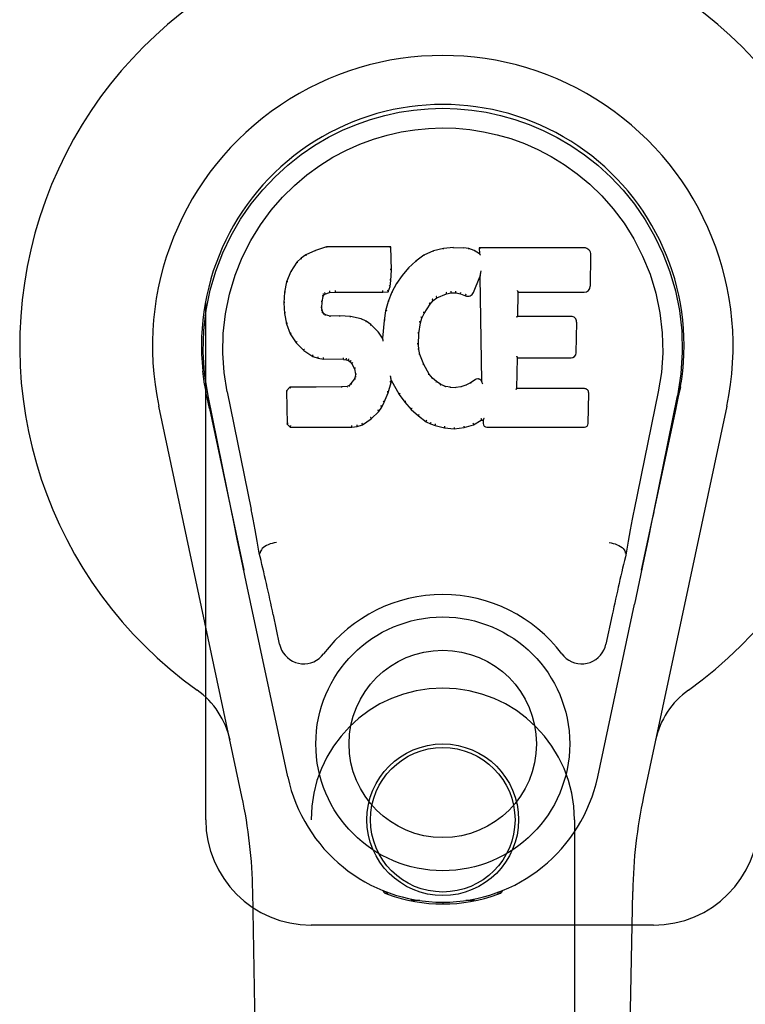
# Model space of a CAD drawing. Header units: inches. Extents: x 0 to 224, y 0 to 145.
# Tile 7 of 89: x 72.14 to 73.86, y 51.39 to 53.72. Entities that reach past the tile are written whole.
import ezdxf

# ---------------------------------------------------------------- set-up
doc = ezdxf.new("R2010")
doc.units = ezdxf.units.IN
doc.header["$LTSCALE"] = 12.302632
doc.header["$MEASUREMENT"] = 0
doc.linetypes.add('HIDDEN', pattern=[0.2, 0.1, -0.1])
doc.layers.add('DOOR_3_ASSEMBLY', color=7, linetype='CONTINUOUS')

msp = doc.modelspace()

# ---------------------------------------------------------------- linework, layer by layer
at = {"layer": 'DOOR_3_ASSEMBLY', "color": 8, "linetype": 'HIDDEN'}
for p, q in [((72.5814, 51.8255), (72.5814, 54.0755)), ((72.8314, 49.968), (72.8314, 51.8255)), ((73.4564, 51.8255), (73.4564, 49.968)), ((73.6439, 51.5755), (72.8314, 51.5755))]:
    msp.add_line(p, q, dxfattribs=at)
at = {"layer": 'DOOR_3_ASSEMBLY', "color": 7, "linetype": 'Continuous'}
for p, q in [((72.8189, 53.1661), (72.8078, 53.1584)), ((72.842, 53.1768), (72.8189, 53.1661)), ((72.8192, 53.1656), (72.8189, 53.1661)), ((72.8678, 53.185), (72.842, 53.1768)), ((72.8423, 53.1762), (72.842, 53.1768)), ((72.8679, 53.1843), (72.8678, 53.185)), ((73.0207, 53.185), (72.8678, 53.185)), ((73.0201, 53.1844), (73.0207, 53.185)), ((73.0219, 53.1302), (73.0207, 53.185)), ((73.0993, 53.1658), (73.0797, 53.1515)), ((73.1218, 53.1758), (73.0993, 53.1658)), ((73.0996, 53.1653), (73.0993, 53.1658)), ((73.1454, 53.1812), (73.1218, 53.1758)), ((73.122, 53.1751), (73.1218, 53.1758)), ((73.169, 53.1835), (73.1454, 53.1812)), ((73.1455, 53.1805), (73.1454, 53.1812)), ((73.169, 53.1828), (73.169, 53.1835)), ((73.169, 53.1835), (73.193, 53.1831)), ((73.1691, 53.1823), (73.169, 53.1828)), ((73.1929, 53.1824), (73.193, 53.1831)), ((73.2058, 53.1811), (73.193, 53.1831)), ((73.2057, 53.1804), (73.2058, 53.1811)), ((73.2187, 53.1768), (73.2058, 53.1811)), ((73.2184, 53.1763), (73.2187, 53.1768)), ((73.2308, 53.1689), (73.2187, 53.1768)), ((73.2305, 53.1829), (73.2308, 53.1689)), ((73.2312, 53.1823), (73.2305, 53.1829)), ((73.4793, 53.1829), (73.2305, 53.1829)), ((73.2308, 53.1689), (73.2314, 53.1677)), ((73.4941, 53.0921), (73.4954, 53.1665)), ((72.7979, 53.1489), (72.7831, 53.1271)), ((72.8078, 53.1584), (72.7979, 53.1489)), ((72.7983, 53.1485), (72.7979, 53.1489)), ((72.8082, 53.1579), (72.8078, 53.1584)), ((73.0797, 53.1515), (73.0626, 53.1351)), ((73.0801, 53.151), (73.0797, 53.1515)), ((72.7831, 53.1271), (72.7734, 53.1024)), ((72.7837, 53.1268), (72.7831, 53.1271)), ((73.0205, 53.1057), (73.0219, 53.1302)), ((73.0213, 53.1302), (73.0219, 53.1302)), ((73.0626, 53.1351), (73.0474, 53.1174)), ((73.063, 53.1347), (73.0626, 53.1351)), ((73.2325, 53.1187), (73.2324, 53.1182)), ((73.2326, 53.1194), (73.2325, 53.1187)), ((73.2327, 53.1201), (73.2326, 53.1194)), ((73.2329, 53.1212), (73.2327, 53.1201)), ((73.2331, 53.1223), (73.2329, 53.1212)), ((73.2333, 53.1235), (73.2331, 53.1223)), ((73.2335, 53.1249), (73.2333, 53.1235)), ((73.2339, 53.1268), (73.2335, 53.1249)), ((73.2341, 53.128), (73.2339, 53.1268)), ((72.7734, 53.1024), (72.7684, 53.0774)), ((72.774, 53.1022), (72.7734, 53.1024)), ((73.0189, 53.0915), (73.0205, 53.1057)), ((73.0199, 53.1058), (73.0205, 53.1057)), ((73.0341, 53.0981), (73.023, 53.0774)), ((73.0474, 53.1174), (73.0341, 53.0981)), ((73.0346, 53.0978), (73.0341, 53.0981)), ((73.0479, 53.117), (73.0474, 53.1174)), ((73.2169, 53.0771), (73.2318, 53.1139)), ((73.2323, 53.1168), (73.2318, 53.1139)), ((73.2318, 53.1139), (73.2361, 52.8668)), ((72.7684, 53.0774), (72.767, 53.0524)), ((72.769, 53.0773), (72.7684, 53.0774)), ((72.8616, 53.071), (72.8642, 53.0732)), ((72.8639, 53.0737), (72.8642, 53.0732)), ((72.8642, 53.0732), (72.8755, 53.0766)), ((72.8754, 53.0772), (72.8755, 53.0766)), ((72.8755, 53.0766), (72.8889, 53.0777)), ((72.8888, 53.0816), (72.8888, 53.0802)), ((72.8888, 53.0782), (72.8889, 53.0777)), ((72.8889, 53.0777), (73.0018, 53.0777)), ((73.0018, 53.0802), (73.0017, 53.0816)), ((73.0018, 53.0777), (73.0145, 53.0788)), ((73.0018, 53.0782), (73.0018, 53.0777)), ((73.014, 53.0793), (73.0145, 53.0788)), ((73.023, 53.0774), (73.0144, 53.0555)), ((73.0145, 53.0788), (73.0189, 53.0915)), ((73.0184, 53.0916), (73.0189, 53.0915)), ((73.0236, 53.0771), (73.023, 53.0774)), ((73.1297, 53.0639), (73.153, 53.0736)), ((73.1529, 53.0742), (73.153, 53.0736)), ((73.153, 53.0736), (73.1638, 53.0764)), ((73.1637, 53.0769), (73.1638, 53.0764)), ((73.1638, 53.0764), (73.1747, 53.0762)), ((73.1748, 53.0767), (73.1747, 53.0762)), ((73.1747, 53.0762), (73.1861, 53.0735)), ((73.1863, 53.0741), (73.1861, 53.0735)), ((73.1861, 53.0735), (73.1977, 53.069)), ((73.3217, 53.0203), (73.3227, 53.0776)), ((73.3221, 53.0781), (73.3227, 53.0776)), ((73.3227, 53.0776), (73.4793, 53.0776)), ((72.767, 53.0524), (72.7682, 53.0274)), ((72.7676, 53.0524), (72.767, 53.0524)), ((72.8571, 53.0407), (72.858, 53.0547)), ((72.8574, 53.0547), (72.858, 53.0547)), ((72.858, 53.0547), (72.86, 53.0677)), ((72.8594, 53.0679), (72.86, 53.0677)), ((72.86, 53.0677), (72.8616, 53.071)), ((72.8611, 53.0714), (72.8616, 53.071)), ((73.0144, 53.0555), (73.0084, 53.0331)), ((73.015, 53.0553), (73.0144, 53.0555)), ((73.0998, 53.0271), (73.1138, 53.0492)), ((73.1133, 53.0496), (73.1138, 53.0492)), ((73.1138, 53.0492), (73.1209, 53.0579)), ((73.1205, 53.0584), (73.1209, 53.0579)), ((73.1209, 53.0579), (73.1297, 53.0639)), ((73.1294, 53.0644), (73.1297, 53.0639)), ((73.198, 53.0695), (73.1977, 53.069)), ((72.7688, 53.0275), (72.7682, 53.0274)), ((72.7682, 53.0274), (72.7728, 53.0025)), ((72.8565, 53.0407), (72.8571, 53.0407)), ((72.857, 53.0347), (72.8575, 53.0348)), ((72.8575, 53.0348), (72.8571, 53.0407)), ((72.859, 53.0302), (72.8575, 53.0348)), ((72.8584, 53.0299), (72.859, 53.0302)), ((72.8617, 53.0265), (72.859, 53.0302)), ((72.8612, 53.026), (72.8617, 53.0265)), ((72.8653, 53.0237), (72.8617, 53.0265)), ((73.0084, 53.0331), (73.0046, 53.0103)), ((73.009, 53.0329), (73.0084, 53.0331)), ((73.0943, 53.0164), (73.0998, 53.0271)), ((73.0993, 53.0274), (73.0998, 53.0271)), ((72.7734, 53.0027), (72.7728, 53.0025)), ((72.7728, 53.0025), (72.7821, 52.9788)), ((72.8651, 53.0232), (72.8653, 53.0237)), ((72.8768, 53.0205), (72.8653, 53.0237)), ((72.8999, 53.0213), (72.8768, 53.0205)), ((72.8768, 53.0198), (72.8768, 53.0205)), ((72.8998, 53.02), (72.8999, 53.0206)), ((72.8999, 53.0206), (72.8999, 53.0213)), ((72.9249, 53.0199), (72.8999, 53.0213)), ((72.9248, 53.0193), (72.9249, 53.0199)), ((72.95, 53.0144), (72.9249, 53.0199)), ((72.9498, 53.0138), (72.95, 53.0144)), ((72.9625, 53.0087), (72.95, 53.0144)), ((72.9622, 53.0082), (72.9625, 53.0087)), ((72.9736, 53.0009), (72.9625, 53.0087)), ((73.0046, 53.0103), (73.0009, 52.9682)), ((73.0051, 53.0102), (73.0046, 53.0103)), ((73.0873, 52.9797), (73.0908, 53.0053)), ((73.0902, 53.0054), (73.0908, 53.0053)), ((73.0908, 53.0053), (73.0943, 53.0164)), ((73.0938, 53.0166), (73.0943, 53.0164)), ((73.3211, 53.0197), (73.3217, 53.0203)), ((73.4483, 53.0203), (73.3217, 53.0203)), ((73.4604, 52.9336), (73.4617, 53.0068)), ((72.7826, 52.9791), (72.7821, 52.9788)), ((72.7821, 52.9788), (72.7961, 52.9575)), ((72.9732, 53.0004), (72.9736, 53.0009)), ((72.9917, 52.9826), (72.9736, 53.0009)), ((72.9913, 52.9822), (72.9917, 52.9826)), ((73.0009, 52.9682), (72.9917, 52.9826)), ((73.0861, 52.9537), (73.0873, 52.9797)), ((73.0867, 52.9798), (73.0873, 52.9797)), ((72.7966, 52.9578), (72.7961, 52.9575)), ((72.7961, 52.9575), (72.8139, 52.9392)), ((73.0014, 52.9663), (73.0009, 52.9682)), ((72.8142, 52.9396), (72.8139, 52.9392)), ((72.8139, 52.9392), (72.8353, 52.9253)), ((73.0855, 52.9536), (73.0861, 52.9537)), ((73.0871, 52.9415), (73.0861, 52.9537)), ((73.0865, 52.9414), (73.0871, 52.9415)), ((73.0897, 52.9297), (73.0871, 52.9415)), ((72.8355, 52.9258), (72.8353, 52.9253)), ((72.8353, 52.9253), (72.8479, 52.9207)), ((72.848, 52.9212), (72.8479, 52.9207)), ((72.8479, 52.9207), (72.8608, 52.9185)), ((72.8609, 52.919), (72.8608, 52.9185)), ((72.9086, 52.918), (72.8608, 52.9185)), ((72.9086, 52.9186), (72.9086, 52.918)), ((72.9086, 52.918), (72.915, 52.9174)), ((72.9151, 52.918), (72.915, 52.9174)), ((72.915, 52.9174), (72.9201, 52.9157)), ((72.9203, 52.9162), (72.9201, 52.9157)), ((72.9201, 52.9157), (72.9245, 52.9124)), ((72.9249, 52.9128), (72.9245, 52.9124)), ((72.9245, 52.9124), (72.9285, 52.9078)), ((72.9289, 52.9081), (72.9285, 52.9078)), ((73.0892, 52.9295), (73.0897, 52.9297)), ((73.0991, 52.9057), (73.0897, 52.9297)), ((73.3199, 52.8488), (73.3212, 52.9218)), ((73.3207, 52.9224), (73.3212, 52.9218)), ((73.3212, 52.9218), (73.4483, 52.9218)), ((72.9285, 52.9078), (72.9343, 52.896)), ((72.9349, 52.8962), (72.9343, 52.896)), ((72.9343, 52.896), (72.9367, 52.8828)), ((73.0986, 52.9054), (73.0991, 52.9057)), ((73.1116, 52.8833), (73.0991, 52.9057)), ((72.9344, 52.8717), (72.9261, 52.8607)), ((72.9362, 52.8769), (72.9344, 52.8717)), ((72.9349, 52.8714), (72.9344, 52.8717)), ((72.9367, 52.8828), (72.9362, 52.8769)), ((72.9368, 52.8768), (72.9362, 52.8769)), ((72.9373, 52.8828), (72.9367, 52.8828)), ((73.0142, 52.8391), (73.0211, 52.8631)), ((73.02, 52.8779), (73.0198, 52.8789)), ((73.0202, 52.8772), (73.02, 52.8779)), ((73.0203, 52.8765), (73.0202, 52.8772)), ((73.0204, 52.8758), (73.0203, 52.8765)), ((73.0206, 52.8752), (73.0204, 52.8758)), ((73.0205, 52.8632), (73.0211, 52.8631)), ((73.0207, 52.8746), (73.0206, 52.8752)), ((73.0208, 52.8739), (73.0207, 52.8746)), ((73.0211, 52.8631), (73.0216, 52.869)), ((73.0216, 52.869), (73.0212, 52.871)), ((73.0216, 52.869), (73.0408, 52.8351)), ((73.1111, 52.8829), (73.1116, 52.8833)), ((73.1195, 52.874), (73.1116, 52.8833)), ((73.119, 52.8735), (73.1195, 52.874)), ((73.1288, 52.8656), (73.1195, 52.874)), ((73.1284, 52.8651), (73.1288, 52.8656)), ((73.139, 52.8587), (73.1288, 52.8656)), ((73.21, 52.8625), (73.1987, 52.8573)), ((73.2205, 52.8697), (73.21, 52.8625)), ((73.2104, 52.8619), (73.21, 52.8625)), ((73.2208, 52.8691), (73.2205, 52.8697)), ((73.2361, 52.8668), (73.2361, 52.8667)), ((73.2367, 52.8646), (73.2361, 52.8667)), ((73.2388, 52.8592), (73.2381, 52.8613)), ((72.5821, 52.8404), (72.5798, 52.8527)), ((72.5799, 52.8526), (72.5813, 52.8455)), ((72.5827, 52.8374), (72.5821, 52.8404)), ((72.6324, 52.8411), (72.6894, 52.5622)), ((72.7811, 52.8519), (72.7731, 52.8438)), ((72.7731, 52.8438), (72.7745, 52.7645)), ((72.7737, 52.8435), (72.7731, 52.8438)), ((72.8428, 52.8525), (72.7811, 52.8519)), ((72.7813, 52.8512), (72.7811, 52.8519)), ((72.9035, 52.8528), (72.8428, 52.8525)), ((72.8428, 52.8518), (72.8428, 52.8525)), ((72.8428, 52.8518), (72.8428, 52.8512)), ((72.9171, 52.8538), (72.9035, 52.8528)), ((72.9035, 52.8521), (72.9035, 52.8528)), ((72.9035, 52.8521), (72.9036, 52.8515)), ((72.9216, 52.8563), (72.9171, 52.8538)), ((72.9173, 52.8532), (72.9171, 52.8538)), ((72.9261, 52.8607), (72.9216, 52.8563)), ((72.922, 52.8557), (72.9216, 52.8563)), ((72.9266, 52.8603), (72.9261, 52.8607)), ((73.005, 52.8164), (73.0142, 52.8391)), ((73.0137, 52.8393), (73.0142, 52.8391)), ((73.1387, 52.8581), (73.139, 52.8587)), ((73.1501, 52.8542), (73.139, 52.8587)), ((73.15, 52.8536), (73.1501, 52.8542)), ((73.1623, 52.8521), (73.1501, 52.8542)), ((73.1623, 52.8514), (73.1623, 52.8521)), ((73.1623, 52.8521), (73.1747, 52.8516)), ((73.1868, 52.8534), (73.1747, 52.8516)), ((73.1748, 52.8509), (73.1747, 52.8516)), ((73.1749, 52.8504), (73.1748, 52.8509)), ((73.1987, 52.8573), (73.1868, 52.8534)), ((73.1869, 52.8528), (73.1868, 52.8534)), ((73.199, 52.8567), (73.1987, 52.8573)), ((73.3193, 52.8481), (73.3199, 52.8488)), ((73.4799, 52.8488), (73.3199, 52.8488)), ((73.489, 52.7661), (73.4903, 52.8382)), ((73.6554, 52.8411), (73.5984, 52.5622)), ((73.7049, 52.8366), (73.7054, 52.8393)), ((73.7054, 52.8393), (73.7079, 52.8527)), ((73.7079, 52.8527), (73.7065, 52.8455)), ((72.5833, 52.8343), (72.5827, 52.8374)), ((72.5839, 52.8312), (72.5833, 52.8343)), ((72.587, 52.8163), (72.5839, 52.8312)), ((72.6434, 52.555), (72.5869, 52.8319)), ((72.59, 52.802), (72.587, 52.8163)), ((72.9992, 52.8051), (73.005, 52.8164)), ((73.0045, 52.8166), (73.005, 52.8164)), ((73.0412, 52.8354), (73.0408, 52.8351)), ((73.0408, 52.8351), (73.054, 52.8163)), ((73.0544, 52.8166), (73.054, 52.8163)), ((73.054, 52.8163), (73.0693, 52.7994)), ((73.6444, 52.555), (73.7009, 52.8319)), ((73.7028, 52.8262), (73.7044, 52.8339)), ((73.7044, 52.8339), (73.7049, 52.8366)), ((72.6674, 51.8809), (72.47, 52.8069)), ((72.59, 52.8019), (72.6719, 52.4177)), ((72.974, 52.7773), (72.9919, 52.7946)), ((72.9914, 52.7949), (72.9919, 52.7946)), ((72.9919, 52.7946), (72.9992, 52.8051)), ((72.9987, 52.8054), (72.9992, 52.8051)), ((73.0697, 52.7998), (73.0693, 52.7994)), ((73.0693, 52.7994), (73.0863, 52.7842)), ((73.6159, 52.4177), (73.6977, 52.8019)), ((73.8177, 52.8069), (73.6204, 51.8809)), ((72.9532, 52.7631), (72.974, 52.7773)), ((72.9737, 52.7777), (72.974, 52.7773)), ((73.0867, 52.7847), (73.0863, 52.7842)), ((73.0863, 52.7842), (73.1046, 52.7703)), ((73.1049, 52.7708), (73.1046, 52.7703)), ((73.1046, 52.7703), (73.1151, 52.7649)), ((73.2166, 52.763), (73.2352, 52.7742)), ((73.235, 52.7748), (73.2352, 52.7742)), ((73.2352, 52.7742), (73.2396, 52.7742)), ((73.2401, 52.7748), (73.2396, 52.7742)), ((73.2396, 52.7742), (73.2397, 52.7661)), ((72.7751, 52.7647), (72.7745, 52.7645)), ((72.7745, 52.7645), (72.7821, 52.7571)), ((72.7823, 52.7577), (72.7821, 52.7571)), ((72.7821, 52.7571), (72.9282, 52.7571)), ((72.9282, 52.7596), (72.9281, 52.761)), ((72.9282, 52.7571), (72.941, 52.7588)), ((72.9282, 52.7577), (72.9282, 52.7571)), ((72.9409, 52.7593), (72.941, 52.7588)), ((72.941, 52.7588), (72.9532, 52.7631)), ((72.9529, 52.7636), (72.9532, 52.7631)), ((73.1153, 52.7654), (73.1151, 52.7649)), ((73.1151, 52.7649), (73.1261, 52.7612)), ((73.1263, 52.7617), (73.1261, 52.7612)), ((73.1261, 52.7612), (73.1484, 52.7555)), ((73.1485, 52.7561), (73.1484, 52.7555)), ((73.1484, 52.7555), (73.1713, 52.753)), ((73.1713, 52.7569), (73.1713, 52.7535)), ((73.1713, 52.753), (73.1944, 52.7562)), ((73.1713, 52.7535), (73.1713, 52.753)), ((73.1943, 52.7567), (73.1944, 52.7562)), ((73.1944, 52.7562), (73.2166, 52.763)), ((73.2163, 52.7636), (73.2166, 52.763)), ((73.2488, 52.7571), (73.4799, 52.7571)), ((73.6404, 52.5354), (73.6313, 52.4918)), ((73.6444, 52.555), (73.6404, 52.5354)), ((72.6666, 52.4429), (72.6564, 52.4918)), ((73.6313, 52.4918), (73.6211, 52.4429)), ((72.6776, 52.3906), (72.6666, 52.4429)), ((72.7105, 52.4584), (72.7084, 52.458)), ((73.5773, 52.4584), (73.5793, 52.458)), ((73.6211, 52.4429), (73.6102, 52.3906)), ((72.6879, 52.342), (72.6776, 52.3906)), ((73.6102, 52.3906), (73.5988, 52.3369)), ((72.7762, 51.9273), (72.6879, 52.342)), ((73.5116, 51.9273), (73.5988, 52.3369)), ((72.7566, 52.2425), (72.7419, 52.3116)), ((73.5459, 52.3116), (73.5312, 52.2425)), ((72.7654, 47.5161), (72.6931, 51.6554)), ((73.0051, 51.652), (73.0024, 51.6577)), ((73.0087, 51.6552), (73.0086, 51.6506)), ((73.0123, 51.6521), (73.0126, 51.6491)), ((73.2752, 51.6491), (73.2755, 51.652)), ((73.2791, 51.6552), (73.2791, 51.6506)), ((73.2854, 51.6577), (73.2826, 51.652)), ((73.5224, 47.5161), (73.5946, 51.6554)), ((73.0892, 51.634), (73.0682, 51.6336)), ((73.1439, 51.6297), (73.1439, 51.6257)), ((73.2195, 51.6336), (73.1986, 51.634))]:
    msp.add_line(p, q, dxfattribs=at)
for points in [[(72.5869, 52.8319), (72.5787, 52.8845), (72.5755, 52.9363), (72.5769, 52.9865), (72.5825, 53.0353), (72.5921, 53.0825), (72.6054, 53.1278), (72.622, 53.171), (72.6417, 53.212), (72.6643, 53.2508), (72.6894, 53.2871), (72.7168, 53.3208), (72.746, 53.3517), (72.7766, 53.3795), (72.8082, 53.4044), (72.8404, 53.4263), (72.873, 53.4455), (72.9059, 53.4619), (72.9391, 53.476), (72.9728, 53.4878), (73.0067, 53.4973), (73.0405, 53.5046), (73.0746, 53.5099), (73.1092, 53.5131), (73.1439, 53.5141)], [(73.1439, 53.5141), (73.1781, 53.5131), (73.2125, 53.51), (73.2468, 53.5047), (73.2811, 53.4973), (73.3149, 53.4878), (73.3486, 53.476), (73.3822, 53.4618), (73.4154, 53.4451), (73.448, 53.4259), (73.4801, 53.404), (73.512, 53.3789), (73.5427, 53.3507), (73.5718, 53.3199), (73.599, 53.2862), (73.6241, 53.2498), (73.6467, 53.2108), (73.6664, 53.1695), (73.683, 53.126), (73.696, 53.081), (73.7054, 53.0342), (73.711, 52.9856), (73.7123, 52.9354), (73.709, 52.884), (73.7009, 52.8319)], [(72.6324, 52.8411), (72.6251, 52.8869), (72.622, 52.933), (72.623, 52.9797), (72.6281, 53.0264), (72.6376, 53.0727), (72.6511, 53.1177), (72.6681, 53.1604), (72.6884, 53.2006), (72.7114, 53.2378), (72.7366, 53.2721), (72.7635, 53.3031), (72.7919, 53.3311), (72.8215, 53.3561), (72.852, 53.3784), (72.8833, 53.3979), (72.9152, 53.4148), (72.9473, 53.4292), (72.9797, 53.4411), (73.0123, 53.4507), (73.045, 53.4581), (73.0776, 53.4634), (73.1102, 53.4665), (73.1427, 53.4676), (73.1753, 53.4666), (73.2078, 53.4637), (73.2402, 53.4586), (73.2727, 53.4514), (73.3051, 53.4421), (73.3375, 53.4304), (73.3695, 53.4163), (73.4011, 53.3998), (73.4322, 53.3807), (73.4628, 53.3588), (73.4926, 53.334), (73.5213, 53.3063), (73.5485, 53.2754), (73.5741, 53.2413), (73.5975, 53.204), (73.6182, 53.1633), (73.6358, 53.1202), (73.6495, 53.0752), (73.6592, 53.0289)], [(72.8193, 53.1656), (72.8194, 53.1656), (72.8195, 53.1656), (72.8196, 53.1656), (72.8198, 53.1655), (72.82, 53.1654), (72.8202, 53.1652)], [(72.8423, 53.1762), (72.8424, 53.1762), (72.8425, 53.1761), (72.8426, 53.1761), (72.8427, 53.176), (72.8428, 53.1759), (72.843, 53.1757)], [(72.8679, 53.1843), (72.8679, 53.1843), (72.868, 53.1843), (72.868, 53.1842), (72.8681, 53.1841), (72.8681, 53.1839), (72.8682, 53.1838)], [(73.0195, 53.1843), (73.0193, 53.1843), (73.0191, 53.1843), (73.0189, 53.1842), (73.0187, 53.1841), (73.0184, 53.1839), (73.0182, 53.1838)], [(73.1006, 53.1649), (73.1004, 53.1651), (73.1002, 53.1652), (73.1, 53.1653), (73.0999, 53.1653), (73.0998, 53.1653), (73.0996, 53.1652)], [(73.1226, 53.1747), (73.1225, 53.1748), (73.1224, 53.175), (73.1223, 53.1751), (73.1222, 53.1751), (73.1221, 53.1751), (73.122, 53.1751)], [(73.1458, 53.18), (73.1458, 53.1801), (73.1457, 53.1803), (73.1457, 53.1804), (73.1456, 53.1805), (73.1456, 53.1805), (73.1455, 53.1805)], [(73.1928, 53.1818), (73.1928, 53.182), (73.1928, 53.1821), (73.1929, 53.1823), (73.1929, 53.1823), (73.1929, 53.1824), (73.1929, 53.1824)], [(73.2052, 53.1799), (73.2053, 53.1801), (73.2054, 53.1802), (73.2055, 53.1803), (73.2055, 53.1804), (73.2056, 53.1804), (73.2057, 53.1804)], [(73.2176, 53.1759), (73.2177, 53.176), (73.2179, 53.1761), (73.218, 53.1762), (73.2182, 53.1763), (73.2183, 53.1763), (73.2184, 53.1763)], [(73.2332, 53.1817), (73.2329, 53.1819), (73.2326, 53.182), (73.2324, 53.1821), (73.2322, 53.1822), (73.232, 53.1822), (73.2318, 53.1823)], [(73.2334, 53.1654), (73.2331, 53.1659), (73.2329, 53.1663), (73.2326, 53.1667), (73.2323, 53.167), (73.2321, 53.1672), (73.2318, 53.1674)], [(72.7984, 53.1485), (72.7986, 53.1486), (72.7988, 53.1487), (72.799, 53.1488), (72.7993, 53.1487), (72.7996, 53.1487), (72.7998, 53.1486)], [(72.8082, 53.158), (72.8084, 53.158), (72.8085, 53.158), (72.8087, 53.158), (72.8089, 53.158), (72.8091, 53.1579), (72.8094, 53.1578)], [(73.0813, 53.1509), (73.081, 53.151), (73.0808, 53.1511), (73.0806, 53.1511), (73.0804, 53.1511), (73.0802, 53.1511), (73.0801, 53.151)], [(72.7837, 53.1269), (72.7839, 53.127), (72.7841, 53.1272), (72.7844, 53.1273), (72.7847, 53.1273), (72.7851, 53.1273), (72.7854, 53.1272)], [(73.0213, 53.1301), (73.0212, 53.1305), (73.021, 53.1309), (73.0207, 53.1312), (73.0203, 53.1314), (73.0198, 53.1315), (73.0193, 53.1316)], [(73.0644, 53.1347), (73.0642, 53.1348), (73.0639, 53.1349), (73.0637, 53.1349), (73.0634, 53.1349), (73.0632, 53.1348), (73.063, 53.1347)], [(72.7741, 53.1023), (72.7742, 53.1026), (72.7745, 53.1028), (72.7748, 53.1029), (72.7751, 53.103), (72.7755, 53.1031), (72.7759, 53.103)], [(73.0199, 53.1058), (73.0199, 53.1062), (73.0197, 53.1065), (73.0194, 53.1068), (73.019, 53.1071), (73.0185, 53.1072), (73.018, 53.1073)], [(73.0363, 53.0981), (73.0359, 53.0982), (73.0356, 53.0982), (73.0353, 53.0982), (73.035, 53.0981), (73.0348, 53.098), (73.0346, 53.0977)], [(73.0494, 53.1172), (73.0491, 53.1172), (73.0488, 53.1173), (73.0486, 53.1173), (73.0483, 53.1172), (73.0481, 53.1171), (73.0479, 53.117)], [(73.2324, 53.1182), (73.2324, 53.118), (73.2324, 53.1178), (73.2323, 53.1176)], [(73.2323, 53.1176), (73.2323, 53.1174), (73.2323, 53.1172), (73.2323, 53.117)], [(72.769, 53.0773), (72.7691, 53.0776), (72.7694, 53.0779), (72.7697, 53.0781), (72.7701, 53.0783), (72.7705, 53.0784), (72.771, 53.0784)], [(72.8595, 53.074), (72.8601, 53.0737), (72.8605, 53.0733), (72.8609, 53.0729), (72.8612, 53.0724), (72.8613, 53.072), (72.8612, 53.0715)], [(72.8629, 53.0768), (72.8632, 53.0765), (72.8635, 53.0761), (72.8638, 53.0756), (72.864, 53.0751), (72.8641, 53.0747), (72.8641, 53.0743), (72.8641, 53.074), (72.864, 53.0737)], [(72.875, 53.0805), (72.8752, 53.0801), (72.8753, 53.0796), (72.8754, 53.0791), (72.8755, 53.0785), (72.8755, 53.078), (72.8755, 53.0776), (72.8755, 53.0773), (72.8754, 53.0772)], [(72.8888, 53.0802), (72.8889, 53.0797), (72.8889, 53.0792), (72.8889, 53.0788), (72.8889, 53.0785), (72.8889, 53.0783), (72.8888, 53.0782)], [(73.0018, 53.0782), (73.0018, 53.0783), (73.0018, 53.0785), (73.0018, 53.0788), (73.0018, 53.0792), (73.0018, 53.0797), (73.0018, 53.0802)], [(73.0141, 53.0796), (73.0142, 53.0799), (73.0141, 53.0802), (73.014, 53.0806), (73.0138, 53.081), (73.0136, 53.0814), (73.0133, 53.0818), (73.013, 53.0822), (73.0126, 53.0825)], [(73.0184, 53.0917), (73.0183, 53.0921), (73.0182, 53.0924), (73.0179, 53.0928), (73.0175, 53.093), (73.017, 53.0933), (73.0164, 53.0934)], [(73.0253, 53.0777), (73.025, 53.0777), (73.0246, 53.0777), (73.0243, 53.0777), (73.024, 53.0775), (73.0237, 53.0773), (73.0235, 53.0771)], [(73.1529, 53.0742), (73.153, 53.0743), (73.1531, 53.0746), (73.1531, 53.0749), (73.153, 53.0754), (73.1529, 53.0759), (73.1527, 53.0764), (73.1525, 53.077), (73.1522, 53.0774)], [(73.1637, 53.0769), (73.1638, 53.077), (73.1638, 53.0772), (73.1638, 53.0776), (73.1638, 53.0781), (73.1638, 53.0786), (73.1637, 53.0792), (73.1636, 53.0798), (73.1635, 53.0803)], [(73.1748, 53.0767), (73.1747, 53.0768), (73.1747, 53.0771), (73.1747, 53.0774), (73.1747, 53.0779), (73.1747, 53.0784), (73.1748, 53.079), (73.1749, 53.0796), (73.175, 53.0801)], [(73.1863, 53.0741), (73.1861, 53.0742), (73.1861, 53.0745), (73.1861, 53.0748), (73.1861, 53.0753), (73.1862, 53.0758), (73.1864, 53.0763), (73.1866, 53.0769), (73.1869, 53.0773)], [(73.1987, 53.0728), (73.1984, 53.0724), (73.1982, 53.0719), (73.198, 53.0714), (73.1978, 53.0709), (73.1977, 53.0704), (73.1977, 53.07), (73.1978, 53.0697), (73.198, 53.0695)], [(73.3201, 53.0815), (73.3204, 53.0813), (73.3206, 53.0811), (73.3209, 53.0808), (73.3211, 53.0806), (73.3213, 53.0803), (73.3215, 53.0801)], [(73.3215, 53.0801), (73.3217, 53.0798), (73.3218, 53.0796), (73.3219, 53.0793), (73.322, 53.0791), (73.3221, 53.0789), (73.3221, 53.0787)], [(72.7676, 53.0525), (72.7677, 53.0528), (72.7679, 53.0531), (72.7682, 53.0534), (72.7686, 53.0536), (72.769, 53.0537), (72.7695, 53.0538)], [(72.8554, 53.0563), (72.8559, 53.0562), (72.8564, 53.0561), (72.8568, 53.0558), (72.8571, 53.0555), (72.8573, 53.0551), (72.8574, 53.0547)], [(72.8575, 53.0699), (72.858, 53.0697), (72.8585, 53.0695), (72.8589, 53.0692), (72.8592, 53.0689), (72.8594, 53.0685), (72.8594, 53.0681)], [(73.0169, 53.0561), (73.0164, 53.0561), (73.0161, 53.0561), (73.0157, 53.056), (73.0154, 53.0558), (73.0151, 53.0556), (73.015, 53.0553)], [(73.1133, 53.0496), (73.1134, 53.0499), (73.1134, 53.0502), (73.1133, 53.0506), (73.1131, 53.051), (73.1128, 53.0513), (73.1125, 53.0516), (73.1121, 53.0519), (73.1117, 53.0521)], [(73.1205, 53.0584), (73.1207, 53.0587), (73.1207, 53.059), (73.1206, 53.0594), (73.1205, 53.0598), (73.1202, 53.0602), (73.1199, 53.0606), (73.1195, 53.0609), (73.1191, 53.0612)], [(73.1294, 53.0644), (73.1296, 53.0646), (73.1296, 53.0649), (73.1296, 53.0653), (73.1295, 53.0658), (73.1293, 53.0662), (73.1291, 53.0667), (73.1288, 53.0672), (73.1284, 53.0675)], [(72.7688, 53.0275), (72.7689, 53.0279), (72.7691, 53.0283), (72.7694, 53.0286), (72.7698, 53.0288), (72.7702, 53.029), (72.7708, 53.0291)], [(72.8546, 53.0421), (72.855, 53.042), (72.8555, 53.0419), (72.8559, 53.0417), (72.8562, 53.0414), (72.8564, 53.0411), (72.8565, 53.0407)], [(72.855, 53.0357), (72.8554, 53.0357), (72.8559, 53.0356), (72.8562, 53.0355), (72.8565, 53.0353), (72.8568, 53.0351), (72.8569, 53.0348)], [(72.8566, 53.0304), (72.857, 53.0304), (72.8573, 53.0304), (72.8576, 53.0304), (72.8579, 53.0303), (72.8581, 53.0302), (72.8583, 53.03)], [(72.8598, 53.026), (72.8601, 53.0261), (72.8603, 53.0262), (72.8606, 53.0262), (72.8608, 53.0262), (72.861, 53.0261), (72.8611, 53.0261)], [(73.011, 53.0339), (73.0105, 53.0339), (73.0101, 53.0338), (73.0097, 53.0337), (73.0094, 53.0335), (73.0092, 53.0332), (73.009, 53.0329)], [(73.0993, 53.0274), (73.0994, 53.0278), (73.0993, 53.0283), (73.0991, 53.0287), (73.0987, 53.0292), (73.0981, 53.0295), (73.0976, 53.0297)], [(73.6592, 53.0289), (73.6646, 52.9814), (73.6658, 52.9338), (73.6627, 52.8872), (73.6554, 52.8411)], [(72.7734, 53.0028), (72.7734, 53.0032), (72.7736, 53.0036), (72.7738, 53.0039), (72.7742, 53.0042), (72.7747, 53.0045), (72.7753, 53.0046)], [(72.8642, 53.0228), (72.8643, 53.0229), (72.8645, 53.023), (72.8646, 53.0231), (72.8648, 53.0232), (72.8649, 53.0232), (72.865, 53.0232)], [(72.8765, 53.0193), (72.8766, 53.0194), (72.8766, 53.0196), (72.8766, 53.0197), (72.8767, 53.0198), (72.8767, 53.0198), (72.8768, 53.0198)], [(72.9246, 53.0187), (72.9246, 53.0189), (72.9246, 53.019), (72.9247, 53.0192), (72.9247, 53.0192), (72.9248, 53.0193), (72.9248, 53.0193)], [(72.9492, 53.0133), (72.9493, 53.0135), (72.9494, 53.0136), (72.9495, 53.0137), (72.9496, 53.0138), (72.9497, 53.0138), (72.9498, 53.0138)], [(72.9612, 53.0079), (72.9615, 53.008), (72.9617, 53.0081), (72.9618, 53.0082), (72.9619, 53.0082), (72.9621, 53.0082), (72.9622, 53.0082)], [(73.0071, 53.0113), (73.0066, 53.0113), (73.0062, 53.0112), (73.0058, 53.0111), (73.0055, 53.0109), (73.0053, 53.0106), (73.0051, 53.0102)], [(73.0902, 53.0055), (73.0902, 53.0059), (73.09, 53.0063), (73.0897, 53.0066), (73.0893, 53.0069), (73.0888, 53.0071), (73.0883, 53.0072)], [(73.0938, 53.0167), (73.0938, 53.0171), (73.0937, 53.0175), (73.0934, 53.0179), (73.093, 53.0183), (73.0925, 53.0186), (73.0919, 53.0187)], [(73.319, 53.0191), (73.3193, 53.0193), (73.3196, 53.0194), (73.3198, 53.0195), (73.32, 53.0196), (73.3202, 53.0197), (73.3204, 53.0197)], [(72.7826, 52.9792), (72.7826, 52.9796), (72.7827, 52.98), (72.7829, 52.9804), (72.7833, 52.9808), (72.7838, 52.9811), (72.7844, 52.9814)], [(72.9719, 53.0003), (72.9721, 53.0004), (72.9724, 53.0005), (72.9726, 53.0005), (72.9728, 53.0005), (72.973, 53.0005), (72.9731, 53.0004)], [(72.9897, 52.9824), (72.99, 52.9825), (72.9903, 52.9825), (72.9906, 52.9825), (72.9908, 52.9825), (72.991, 52.9824), (72.9912, 52.9823)], [(73.0867, 52.9798), (73.0866, 52.9802), (73.0864, 52.9805), (73.0861, 52.9808), (73.0857, 52.9811), (73.0852, 52.9812), (73.0847, 52.9813)], [(72.7965, 52.9579), (72.7964, 52.9582), (72.7964, 52.9585), (72.7965, 52.9589), (72.7967, 52.9592), (72.797, 52.9596), (72.7973, 52.9599), (72.7977, 52.9602), (72.7981, 52.9604)], [(73.0028, 52.9617), (73.0023, 52.9636), (73.0021, 52.9644), (73.0018, 52.9652), (73.0016, 52.9657), (73.0015, 52.9661)], [(73.0855, 52.9537), (73.0854, 52.954), (73.0852, 52.9544), (73.0849, 52.9546), (73.0845, 52.9548), (73.084, 52.9549), (73.0835, 52.955)], [(72.8142, 52.9397), (72.8141, 52.9399), (72.814, 52.9402), (72.8141, 52.9406), (72.8142, 52.941), (72.8144, 52.9414), (72.8147, 52.9418), (72.8151, 52.9422), (72.8155, 52.9425)], [(73.0865, 52.9415), (73.0863, 52.9418), (73.0861, 52.942), (73.0858, 52.9422), (73.0854, 52.9424), (73.085, 52.9425), (73.0846, 52.9425)], [(72.8355, 52.9258), (72.8353, 52.926), (72.8353, 52.9263), (72.8353, 52.9267), (72.8354, 52.9271), (72.8356, 52.9276), (72.8358, 52.9281), (72.8361, 52.9286), (72.8364, 52.929)], [(72.848, 52.9212), (72.8479, 52.9213), (72.8479, 52.9216), (72.8479, 52.9219), (72.8479, 52.9224), (72.848, 52.9229), (72.8481, 52.9235), (72.8483, 52.924), (72.8485, 52.9245)], [(72.8609, 52.919), (72.8608, 52.9191), (72.8608, 52.9193), (72.8608, 52.9197), (72.8608, 52.9202), (72.8609, 52.9207), (72.8609, 52.9213), (72.861, 52.9219), (72.8611, 52.9224)], [(72.9086, 52.9186), (72.9086, 52.9186), (72.9086, 52.9189), (72.9086, 52.9192), (72.9086, 52.9197), (72.9086, 52.9202), (72.9087, 52.9208), (72.9087, 52.9214), (72.9087, 52.9219)], [(72.9151, 52.918), (72.915, 52.9181), (72.915, 52.9183), (72.915, 52.9187), (72.915, 52.9191), (72.9151, 52.9197), (72.9152, 52.9202), (72.9154, 52.9208), (72.9155, 52.9213)], [(72.9203, 52.9162), (72.9202, 52.9164), (72.9201, 52.9167), (72.9201, 52.9171), (72.9202, 52.9176), (72.9204, 52.9181), (72.9207, 52.9185), (72.9209, 52.919), (72.9213, 52.9194)], [(72.925, 52.9128), (72.9248, 52.913), (72.9247, 52.9134), (72.9248, 52.9138), (72.925, 52.9142), (72.9252, 52.9146), (72.9255, 52.915), (72.9259, 52.9153), (72.9263, 52.9156)], [(72.9289, 52.9082), (72.9288, 52.9086), (72.9289, 52.909), (72.9292, 52.9095), (72.9295, 52.9099), (72.93, 52.9103), (72.9306, 52.9106)], [(73.0891, 52.9295), (73.089, 52.9298), (73.0887, 52.93), (73.0884, 52.9302), (73.0881, 52.9303), (73.0877, 52.9303), (73.0873, 52.9303)], [(73.3187, 52.9257), (73.3189, 52.9255), (73.3192, 52.9253), (73.3194, 52.9251), (73.3197, 52.9248), (73.3199, 52.9246), (73.3201, 52.9243)], [(73.3201, 52.9243), (73.3202, 52.9241), (73.3204, 52.9238), (73.3205, 52.9236), (73.3206, 52.9233), (73.3206, 52.9231), (73.3206, 52.923)], [(72.5798, 52.8527), (72.5787, 52.859), (72.5777, 52.8653), (72.5767, 52.8715), (72.5759, 52.8778), (72.5751, 52.884), (72.5744, 52.8901)], [(72.9349, 52.8963), (72.9349, 52.8967), (72.9351, 52.8971), (72.9354, 52.8975), (72.9358, 52.8978), (72.9362, 52.898), (72.9368, 52.8982)], [(73.0986, 52.9054), (73.0984, 52.9056), (73.0982, 52.9058), (73.0979, 52.9059), (73.0975, 52.906), (73.0972, 52.906), (73.0968, 52.9059)], [(73.7079, 52.8527), (73.709, 52.8591), (73.7101, 52.8654), (73.711, 52.8717), (73.7119, 52.8779), (73.7127, 52.8841), (73.7134, 52.8901)], [(72.935, 52.8715), (72.9352, 52.8717), (72.9354, 52.8718), (72.9357, 52.8719), (72.936, 52.8719), (72.9363, 52.8719), (72.9367, 52.8718)], [(72.9369, 52.8769), (72.937, 52.8772), (72.9373, 52.8774), (72.9376, 52.8776), (72.9379, 52.8777), (72.9383, 52.8777), (72.9388, 52.8777)], [(72.9373, 52.8829), (72.9374, 52.8832), (72.9376, 52.8835), (72.9379, 52.8838), (72.9383, 52.884), (72.9388, 52.8842), (72.9393, 52.8842)], [(73.0205, 52.8633), (73.0205, 52.8637), (73.0203, 52.864), (73.02, 52.8644), (73.0196, 52.8646), (73.0191, 52.8648), (73.0186, 52.8649)], [(73.021, 52.8727), (73.021, 52.8731), (73.0209, 52.8733), (73.0208, 52.8739)], [(73.0212, 52.8711), (73.0212, 52.8713), (73.0212, 52.8715), (73.0212, 52.8716), (73.0212, 52.8718), (73.0211, 52.872), (73.0211, 52.8723), (73.0211, 52.8725), (73.021, 52.8727)], [(73.1094, 52.8832), (73.1098, 52.8833), (73.1101, 52.8833), (73.1103, 52.8833), (73.1106, 52.8832), (73.1108, 52.8831), (73.111, 52.883)], [(73.1176, 52.8735), (73.1179, 52.8736), (73.1181, 52.8737), (73.1184, 52.8737), (73.1186, 52.8737), (73.1188, 52.8736), (73.119, 52.8735)], [(73.1272, 52.8649), (73.1275, 52.8651), (73.1278, 52.8652), (73.1279, 52.8652), (73.1281, 52.8652), (73.1283, 52.8652), (73.1284, 52.8651)], [(73.2113, 52.8616), (73.2111, 52.8618), (73.2109, 52.8619), (73.2108, 52.8619), (73.2106, 52.862), (73.2105, 52.862), (73.2104, 52.8619)], [(73.236, 52.8668), (73.2353, 52.8677), (73.2346, 52.8685), (73.2339, 52.8692), (73.2332, 52.8698), (73.2324, 52.8703), (73.2317, 52.8707), (73.2309, 52.871), (73.2301, 52.8713), (73.2293, 52.8715), (73.2285, 52.8717), (73.2277, 52.8718), (73.2269, 52.8718)], [(73.2381, 52.8613), (73.2377, 52.8623), (73.2374, 52.8631), (73.2371, 52.8638), (73.2369, 52.8643)], [(72.774, 52.8438), (72.7742, 52.8439), (72.7744, 52.844), (72.7747, 52.8441), (72.775, 52.8442), (72.7754, 52.8441), (72.7757, 52.8441)], [(72.7814, 52.8512), (72.7815, 52.8512), (72.7816, 52.8512), (72.7818, 52.8511), (72.7819, 52.851), (72.782, 52.8508), (72.7822, 52.8507)], [(72.9173, 52.8532), (72.9174, 52.8532), (72.9175, 52.8531), (72.9176, 52.8531), (72.9177, 52.853), (72.9178, 52.8528), (72.9179, 52.8527)], [(72.9221, 52.8558), (72.9222, 52.8558), (72.9224, 52.8558), (72.9226, 52.8558), (72.9228, 52.8558), (72.923, 52.8557), (72.9232, 52.8555)], [(72.9266, 52.8602), (72.9268, 52.8604), (72.927, 52.8605), (72.9273, 52.8605), (72.9275, 52.8605), (72.9278, 52.8604), (72.9281, 52.8603)], [(73.0137, 52.8393), (73.0137, 52.8397), (73.0136, 52.8402), (73.0133, 52.8406), (73.0129, 52.8409), (73.0124, 52.8412), (73.0118, 52.8413)], [(73.1378, 52.8578), (73.138, 52.858), (73.1382, 52.8581), (73.1383, 52.8581), (73.1384, 52.8582), (73.1386, 52.8582), (73.1387, 52.8581)], [(73.1494, 52.8531), (73.1495, 52.8533), (73.1496, 52.8534), (73.1497, 52.8535), (73.1498, 52.8536), (73.1499, 52.8536), (73.15, 52.8536)], [(73.162, 52.8509), (73.1621, 52.851), (73.1621, 52.8512), (73.1622, 52.8513), (73.1622, 52.8514), (73.1622, 52.8514), (73.1623, 52.8514)], [(73.1874, 52.8523), (73.1873, 52.8524), (73.1872, 52.8526), (73.1872, 52.8527), (73.1871, 52.8527), (73.187, 52.8528), (73.187, 52.8528)], [(73.1997, 52.8562), (73.1995, 52.8564), (73.1994, 52.8565), (73.1993, 52.8566), (73.1992, 52.8567), (73.1991, 52.8567), (73.199, 52.8567)], [(73.3173, 52.8475), (73.3176, 52.8477), (73.3178, 52.8478), (73.3181, 52.848), (73.3183, 52.848), (73.3185, 52.8481), (73.3187, 52.8481)], [(73.0045, 52.8166), (73.0046, 52.817), (73.0044, 52.8175), (73.0042, 52.8179), (73.0038, 52.8183), (73.0032, 52.8186), (73.0027, 52.8188)], [(73.0412, 52.8354), (73.0411, 52.8358), (73.0412, 52.8363), (73.0415, 52.8367), (73.0419, 52.8372), (73.0424, 52.8375), (73.0429, 52.8378)], [(73.0544, 52.8167), (73.0543, 52.817), (73.0543, 52.8173), (73.0544, 52.8177), (73.0546, 52.8181), (73.0548, 52.8184), (73.0552, 52.8188), (73.0556, 52.819), (73.056, 52.8192)], [(73.6978, 52.802), (73.6988, 52.8067), (73.7028, 52.8262)], [(72.9914, 52.7949), (72.9916, 52.7952), (72.9916, 52.7956), (72.9915, 52.796), (72.9913, 52.7963), (72.9911, 52.7967), (72.9907, 52.7971), (72.9904, 52.7974), (72.9899, 52.7976)], [(72.9987, 52.8054), (72.9989, 52.8058), (72.9988, 52.8063), (72.9985, 52.8068), (72.9981, 52.8072), (72.9976, 52.8076), (72.997, 52.8078)], [(73.0696, 52.7998), (73.0695, 52.8001), (73.0695, 52.8004), (73.0695, 52.8007), (73.0697, 52.8011), (73.0699, 52.8015), (73.0702, 52.8019), (73.0706, 52.8023), (73.0711, 52.8026)], [(72.9736, 52.7777), (72.9738, 52.778), (72.9739, 52.7783), (72.9738, 52.7787), (72.9737, 52.7791), (72.9735, 52.7795), (72.9732, 52.78), (72.9728, 52.7803), (72.9724, 52.7806)], [(73.0867, 52.7847), (73.0865, 52.7849), (73.0865, 52.7853), (73.0865, 52.7856), (73.0867, 52.7861), (73.0869, 52.7865), (73.0872, 52.7869), (73.0876, 52.7873), (73.088, 52.7876)], [(73.1049, 52.7708), (73.1047, 52.771), (73.1047, 52.7713), (73.1047, 52.7717), (73.1048, 52.7721), (73.105, 52.7726), (73.1053, 52.773), (73.1056, 52.7735), (73.106, 52.7738)], [(73.1153, 52.7654), (73.1152, 52.7656), (73.1151, 52.7659), (73.1151, 52.7663), (73.1152, 52.7667), (73.1154, 52.7672), (73.1156, 52.7677), (73.1158, 52.7682), (73.1161, 52.7686)], [(73.2345, 52.7781), (73.2346, 52.7779), (73.2347, 52.7777), (73.2348, 52.7775), (73.2348, 52.7772), (73.2349, 52.777), (73.235, 52.7767)], [(73.235, 52.7767), (73.2351, 52.7763), (73.2352, 52.7758), (73.2352, 52.7755), (73.2352, 52.7751), (73.2351, 52.7749), (73.2351, 52.7748)], [(73.2407, 52.7767), (73.2405, 52.7765), (73.2404, 52.7762), (73.2403, 52.776), (73.2402, 52.7758), (73.2402, 52.7755), (73.2401, 52.7754)], [(73.2421, 52.7781), (73.2418, 52.7779), (73.2416, 52.7777), (73.2413, 52.7775), (73.2411, 52.7772), (73.2409, 52.777), (73.2407, 52.7767)], [(72.7751, 52.7651), (72.7752, 52.7655), (72.7754, 52.7659), (72.7756, 52.7662), (72.776, 52.7665), (72.7765, 52.7668), (72.777, 52.767)], [(72.7823, 52.7577), (72.7822, 52.7579), (72.7821, 52.7581), (72.7821, 52.7584), (72.7822, 52.7588), (72.7823, 52.7592), (72.7824, 52.7596)], [(72.7824, 52.7596), (72.7825, 52.7599), (72.7826, 52.7601), (72.7827, 52.7604), (72.7829, 52.7606), (72.783, 52.7608), (72.7831, 52.761)], [(72.9282, 52.7577), (72.9282, 52.7577), (72.9283, 52.7579), (72.9283, 52.7583), (72.9283, 52.7587), (72.9282, 52.7591), (72.9282, 52.7596)], [(72.9409, 52.7593), (72.941, 52.7594), (72.941, 52.7597), (72.941, 52.7601), (72.941, 52.7605), (72.9409, 52.761), (72.9408, 52.7616), (72.9406, 52.7621), (72.9404, 52.7626)], [(72.9529, 52.7636), (72.9531, 52.7638), (72.9532, 52.7641), (72.9532, 52.7645), (72.9531, 52.7649), (72.9529, 52.7654), (72.9526, 52.7659), (72.9524, 52.7664), (72.952, 52.7667)], [(73.1263, 52.7617), (73.1262, 52.7618), (73.1261, 52.7621), (73.1261, 52.7625), (73.1262, 52.763), (73.1263, 52.7635), (73.1265, 52.7641), (73.1267, 52.7646), (73.1269, 52.765)], [(73.1485, 52.7561), (73.1485, 52.7562), (73.1484, 52.7564), (73.1484, 52.7568), (73.1484, 52.7572), (73.1485, 52.7578), (73.1486, 52.7583), (73.1488, 52.7589), (73.1489, 52.7594)], [(73.1938, 52.76), (73.194, 52.7596), (73.1941, 52.7591), (73.1943, 52.7586), (73.1944, 52.7581), (73.1944, 52.7576), (73.1944, 52.7572), (73.1944, 52.7568), (73.1943, 52.7567)], [(73.2155, 52.7667), (73.2158, 52.7664), (73.2161, 52.7659), (73.2163, 52.7654), (73.2165, 52.765), (73.2166, 52.7645), (73.2166, 52.7641), (73.2165, 52.7638), (73.2164, 52.7636)], [(72.6564, 52.4918), (72.6474, 52.5354), (72.6434, 52.555)], [(72.7492, 52.4839), (72.7442, 52.4829), (72.7392, 52.4816), (72.7344, 52.4801), (72.7298, 52.4782), (72.7256, 52.4762), (72.7218, 52.4739), (72.7185, 52.4715), (72.7157, 52.469), (72.7134, 52.4664), (72.7118, 52.4638), (72.7108, 52.4612), (72.7105, 52.4587)], [(73.5385, 52.4839), (73.5436, 52.4829), (73.5486, 52.4816), (73.5534, 52.4801), (73.5579, 52.4782), (73.5621, 52.4762), (73.5659, 52.4739), (73.5693, 52.4715), (73.5721, 52.469), (73.5743, 52.4664), (73.5759, 52.4638), (73.5769, 52.4612), (73.5772, 52.4587)], [(72.7105, 52.4587), (72.7105, 52.4586), (72.7105, 52.4585), (72.7105, 52.4584), (72.7105, 52.4584), (72.7105, 52.4584), (72.7105, 52.4584)], [(73.5773, 52.4584), (73.5773, 52.4584), (73.5773, 52.4584), (73.5773, 52.4584), (73.5772, 52.4585), (73.5772, 52.4586), (73.5772, 52.4587)], [(72.7566, 52.2425), (72.7587, 52.2351), (72.7616, 52.2282), (72.7653, 52.2217), (72.7699, 52.2158), (72.7751, 52.2105), (72.781, 52.2059), (72.7874, 52.2021), (72.7942, 52.1991), (72.8014, 52.197), (72.8087, 52.1959), (72.8162, 52.1957), (72.8236, 52.1964), (72.8309, 52.1981), (72.8379, 52.2007), (72.8445, 52.2042), (72.8507, 52.2085), (72.8562, 52.2135), (72.8612, 52.2193)], [(73.4266, 52.2193), (73.4316, 52.2135), (73.4371, 52.2084), (73.4433, 52.2042), (73.4499, 52.2007), (73.4569, 52.1981), (73.4642, 52.1964), (73.4716, 52.1957), (73.479, 52.1959), (73.4864, 52.197), (73.4936, 52.1991), (73.5004, 52.2021), (73.5068, 52.2059), (73.5127, 52.2105), (73.5179, 52.2158), (73.5225, 52.2218), (73.5262, 52.2283), (73.5291, 52.2352), (73.5312, 52.2425)], [(73.0051, 51.652), (73.0054, 51.6519), (73.0074, 51.6511)], [(73.0074, 51.6511), (73.009, 51.6504), (73.0109, 51.6497), (73.013, 51.6489)], [(73.2748, 51.6489), (73.2768, 51.6497), (73.2788, 51.6504), (73.2804, 51.6511), (73.2816, 51.6516), (73.2824, 51.6519), (73.2826, 51.652)]]:
    msp.add_lwpolyline(points, dxfattribs=at)
for radius in [0.3012, 0.2224]:
    msp.add_circle((73.1439, 52.0056), radius, dxfattribs=at)
at = {"layer": 'DOOR_3_ASSEMBLY', "color": 8, "linetype": 'HIDDEN'}
for radius in [0.18, 0.1715]:
    msp.add_circle((73.1439, 51.8255), radius, dxfattribs=at)
at = {"layer": 'DOOR_3_ASSEMBLY', "color": 7, "linetype": 'Continuous'}
for centre, radius, start, end in [((73.1439, 52.9505), 1.0039, 305.5066, 234.4934), ((73.1439, 52.9505), 0.689, 347.9703, 192.0297), ((73.1439, 52.9505), 0.5727, 353.9465, 186.0535), ((73.1439, 52.0056), 0.3543, 37.0812, 142.9188), ((72.4465, 51.973), 0.1969, 12.0297, 54.4934), ((73.8413, 51.973), 0.1969, 125.5066, 167.9703), ((73.1439, 52.0056), 0.3759, 192.0247, 347.9753), ((71.5122, 51.6348), 1.1811, 1, 12.0297), ((74.7756, 51.6348), 1.1811, 167.9703, 179), ((73.1439, 52.006), 0.3803, 249.8689, 290.1311)]:
    msp.add_arc(centre, radius, start, end, dxfattribs=at)
at = {"layer": 'DOOR_3_ASSEMBLY', "color": 8, "linetype": 'HIDDEN'}
for centre, radius, start, end in [((73.1439, 51.8255), 0.3125, 0, 180), ((72.8314, 51.8255), 0.25, 180, 270), ((73.6439, 51.8255), 0.25, 270, 360)]:
    msp.add_arc(centre, radius, start, end, dxfattribs=at)
at = {"layer": 'DOOR_3_ASSEMBLY', "color": 7, "linetype": 'Continuous'}
for centre, major_axis, ratio, start_param, end_param in [((73.0181, 53.1844), (0.00197, 0), 0.025114, -0.786719, -0.024118), ((73.2331, 53.1823), (0.00197, 0), 0.025118, -3.116464, -2.325954), ((73.2334, 53.1664), (0.00199, -0.00132), 0.020652, -3.102743, -2.463868), ((73.4793, 53.1668), (0, 0.0161), 0.999848, -1.588252, 0), ((72.8051, 53.155), (0.0068, 0.00655), 0.004742, -3.141162, -3.013964), ((72.7888, 53.1343), (0.00508, 0.00754), 0.00518, -3.14111, -2.996917), ((72.7781, 53.1127), (0.0041, 0.0105), 0.004273, -3.141291, -3.020229), ((73.2322, 53.1219), (-0.00007, 0.00508), 0.009159, -3.095969, -2.840226), ((72.8632, 53.0757), (0.00209, 0.00429), 0.008578, -3.403109, -3.143347), ((72.8677, 53.0769), (0.00383, 0.00321), 0.007171, 2.96981, 3.140158), ((73.0147, 53.0813), (0.00068, 0.00203), 0.016088, -3.702354, -3.152114), ((73.0193, 53.1002), (0.00094, 0.00857), 0.005495, -3.302393, -3.142137), ((73.2033, 53.0826), (0, 0.0146), 0.999848, -3.533459, -1.953533), ((73.3221, 53.0801), (0, 0.00197), 0.017455, -3.939332, -3.159046), ((73.4793, 53.0924), (0, 0.0148), 0.999848, -3.141593, -1.588252), ((72.8604, 53.0743), (0.00095, 0.00638), 0.007192, -3.355813, -3.142604), ((73.1248, 53.0637), (0.00432, 0.00532), 0.00577, -3.304466, -3.142382), ((72.8544, 53.0431), (-0.00257, 0.00839), 0.005552, -3.300311, -3.142126), ((72.8548, 53.0348), (-0.00357, 0.00494), 0.007846, -3.360933, -3.142764), ((72.856, 53.0299), (0.00526, -0.0039), 0.006775, -0.176276, -0.000946), ((72.7715, 53.0128), (-0.0019, 0.0101), 0.004568, -3.141227, -3.008321), ((72.8596, 53.0248), (0.00548, -0.00159), 0.007025, -0.140966, -0.001177), ((73.3191, 53.0197), (0.00197, 0), 0.025118, -0.815639, -0.025129), ((73.4483, 53.007), (0, 0.0133), 0.999848, -1.588252, 0), ((72.7792, 52.988), (-0.00347, 0.00889), 0.004705, -3.141171, -3.003628), ((72.9848, 52.9887), (-0.00642, 0.00646), 0.004954, -3.275719, -3.142061), ((73.0031, 52.9636), (-0.00174, 0.00274), 0.015087, 0.04445, 0.369523), ((73.4483, 52.9339), (0, 0.0121), 0.999848, -3.141593, -1.588252), ((72.9153, 52.92), (0.00499, -0.00375), 0.005785, 0.000903, 0.134339), ((72.9253, 52.9154), (-0.00361, 0.00727), 0.005338, -3.141007, -2.984653), ((73.3207, 52.9243), (0, 0.00197), 0.017455, -3.939332, -3.159046), ((72.9337, 52.903), (-0.0012, 0.00679), 0.006717, -3.140718, -2.94213), ((72.9389, 52.8767), (0.00397, 0.00532), 0.007145, -3.140627, -2.942612), ((72.9394, 52.8841), (0.00258, 0.00729), 0.006297, -3.140888, -2.96164), ((72.9379, 52.8904), (0.00064, 0.00765), 0.00631, -3.140878, -2.958148), ((73.0214, 52.8733), (0.0009, 0.0101), 0.004701, -3.278265, -3.141973), ((73.0215, 52.8745), (0.00028, 0.00351), 0.012838, -3.478921, -3.183776), ((73.1045, 52.8907), (-0.00658, 0.0078), 0.004485, -3.264946, -3.141961), ((73.2269, 52.861), (0, 0.0108), 0.999848, 0, 0.641022), ((73.2387, 52.8615), (-0.00202, 0.00309), 0.013288, 0.045758, 0.45434), ((72.7757, 52.8455), (0.00193, 0.00197), 0.017814, -3.134444, -2.607219), ((72.7841, 52.8513), (0.00281, 0.00005), 0.01516, -3.135583, -2.872341), ((72.9283, 52.8592), (0.00634, 0.00347), 0.005821, -3.140857, -3.001014), ((73.3174, 52.8481), (0.00197, 0), 0.025118, -0.815639, -0.025129), ((73.4799, 52.8384), (0, 0.0104), 0.999848, -1.588252, 0), ((73.2382, 52.7767), (0.00322, 0.00197), 0.009111, 3.002961, 3.139027), ((73.2401, 52.7767), (0, 0.00197), 0.017455, -3.124139, -2.343853), ((72.775, 52.7675), (-0.00002, 0.00277), 0.015238, -3.135438, -2.613777), ((72.7803, 52.7596), (0.00197, -0.00197), 0.012341, 0.005109, 0.263735), ((73.2488, 52.7662), (0, 0.00913), 0.999848, -4.694933, -3.141593), ((73.4799, 52.7662), (0, 0.00913), 0.999848, -3.141593, -1.588252), ((72.7052, 52.3116), (-0.0476, 0.3543), 0.069304, -1.154204, -0.794713), ((73.5825, 52.3116), (0.0476, 0.3543), 0.069304, 0.794713, 1.154204), ((72.7165, 52.3116), (-0.0758, 0.3543), 0.068378, -1.585432, -1.159525), ((73.5712, 52.3116), (0.0758, 0.3543), 0.068378, 1.159525, 1.585432)]:
    msp.add_ellipse(centre, major_axis=major_axis, ratio=ratio, start_param=start_param, end_param=end_param, dxfattribs=at)

doc.saveas('drawing.dxf')
